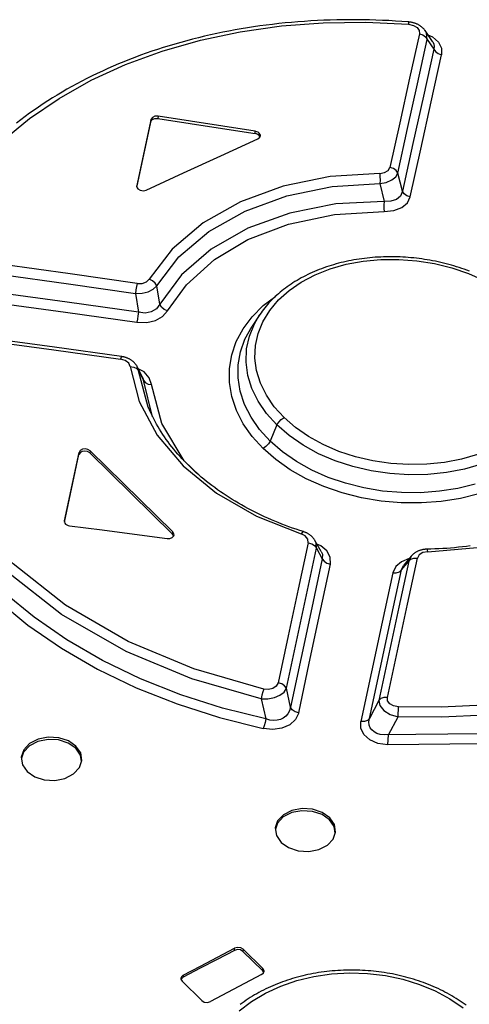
# Model space of a CAD drawing. Extents: x 0 to 594, y 0 to 420.
# Tile 92 of 110: x 501.69 to 503.17, y 151.02 to 154.27. Entities that reach past the tile are written whole.
import ezdxf

# ---------------------------------------------------------------- set-up
doc = ezdxf.new("R2010")
doc.units = 0
doc.header["$LTSCALE"] = 32.67
doc.layers.get('0').update_dxf_attribs({"linetype": 'CONTINUOUS'})

msp = doc.modelspace()

# ---------------------------------------------------------------- linework, layer by layer
at = {"color": 7, "linetype": 'CONTINUOUS'}
for p, q in [((503.0266, 154.2367), (503.0265, 154.2368)), ((503.0513, 154.2004), (503.0265, 154.2368)), ((502.1225, 153.9439), (502.0748, 153.7245)), ((502.0748, 153.7206), (502.1218, 153.9366)), ((502.4816, 153.885), (502.4784, 153.8908)), ((502.0748, 153.7245), (502.0746, 153.7234)), ((502.0932, 153.0943), (502.0767, 153.1262)), ((501.8365, 152.6173), (501.8849, 152.8434)), ((501.8365, 152.6133), (501.8842, 152.8361)), ((501.92, 152.8415), (502.1934, 152.5736)), ((502.1941, 152.5808), (501.9207, 152.8487)), ((501.8365, 152.6173), (501.8364, 152.6162)), ((502.1968, 152.5678), (502.1934, 152.5736)), ((502.6841, 152.5157), (502.6632, 152.5524)), ((502.9807, 152.5004), (502.9556, 152.4697)), ((502.4914, 151.138), (502.426, 151.2021)), ((502.4253, 151.1948), (502.4907, 151.1308)), ((502.494, 151.1247), (502.4907, 151.1308)), ((502.2244, 151.0962), (502.2897, 151.0322))]:
    msp.add_line(p, q, dxfattribs=at)
at = {"color": 9, "linetype": 'CONTINUOUS'}
for p, q in [((503.0336, 154.2077), (503.0554, 154.1758)), ((502.1218, 153.9366), (502.1225, 153.9439)), ((502.1451, 153.9543), (502.1444, 153.947)), ((502.4653, 153.8969), (502.466, 153.9042)), ((502.9518, 153.7062), (502.9366, 153.766)), ((502.0748, 153.7245), (502.0747, 153.723)), ((502.8775, 153.7312), (502.8911, 153.6727)), ((502.1512, 153.333), (502.1412, 153.3931)), ((502.0705, 153.3684), (502.0804, 153.3061)), ((502.0809, 153.1131), (502.0767, 153.1262)), ((502.1128, 152.9931), (502.081, 153.1131)), ((502.081, 153.1131), (502.0969, 153.0816)), ((502.0932, 153.0943), (502.0968, 153.0816)), ((502.1273, 152.9612), (502.0968, 153.0816)), ((502.5377, 152.9341), (502.5152, 152.8808)), ((501.8842, 152.8361), (501.8849, 152.8434)), ((501.9207, 152.8487), (501.92, 152.8415)), ((501.8365, 152.6173), (501.8364, 152.6157)), ((502.1934, 152.5736), (502.1941, 152.5808)), ((502.6679, 152.5266), (502.6874, 152.4922)), ((502.9487, 152.4551), (502.9725, 152.4843)), ((502.9487, 152.4551), (502.9555, 152.4697)), ((502.9807, 152.5004), (502.9725, 152.4843)), ((502.5819, 152.0016), (502.5688, 152.0641)), ((502.4856, 152.0295), (502.5005, 151.9627)), ((502.8737, 152.024), (502.8429, 151.9642)), ((502.9056, 151.9099), (502.9374, 151.9695)), ((502.9041, 151.8767), (502.9056, 151.9099)), ((502.3973, 151.1981), (502.398, 151.2053)), ((502.426, 151.2021), (502.4253, 151.1948)), ((502.4907, 151.1308), (502.4914, 151.138)), ((502.2286, 151.1164), (502.2279, 151.1091))]:
    msp.add_line(p, q, dxfattribs=at)
for points in [[(501.3822, 153.528), (501.428, 153.6207), (501.4854, 153.7098), (501.5538, 153.7943), (501.6325, 153.8734), (501.7209, 153.9465), (501.8185, 154.013), (501.9245, 154.0727), (502.0383, 154.1249), (502.1589, 154.1692), (502.2851, 154.2054), (502.4164, 154.2331), (502.5521, 154.2523), (502.6907, 154.2628), (502.8311, 154.2646), (502.9716, 154.2578)], [(502.971, 154.2656), (502.9715, 154.2639), (502.9716, 154.2578)], [(502.9716, 154.2578), (502.988, 154.2542), (503.0002, 154.247), (503.0071, 154.2375), (503.008, 154.2265)], [(503.008, 154.2265), (502.9756, 154.0799), (502.9431, 153.9326), (502.9106, 153.7847)], [(503.008, 154.2265), (503.0191, 154.2228), (503.0282, 154.2163), (503.0336, 154.2077)], [(503.0336, 154.2077), (503.0309, 154.2288), (503.0266, 154.2367)], [(502.9366, 153.766), (502.969, 153.9139), (503.0013, 154.0611), (503.0336, 154.2077)], [(503.0359, 154.223), (503.0509, 154.216), (503.0706, 154.1985), (503.0807, 154.1783), (503.081, 154.1569)], [(503.0513, 154.2004), (503.052, 154.1994), (503.0555, 154.192), (503.0568, 154.1841), (503.0554, 154.1758)], [(503.0554, 154.1758), (503.0209, 154.02), (502.9864, 153.8635), (502.9518, 153.7062)], [(503.0554, 154.1758), (503.0607, 154.1674), (503.0696, 154.1608), (503.081, 154.157)], [(502.9777, 153.6875), (503.0122, 153.8448), (503.0466, 154.0012), (503.081, 154.1569)], [(502.8767, 153.7651), (502.8927, 153.7676), (502.9048, 153.7747), (502.9106, 153.7847)], [(502.9366, 153.766), (502.9312, 153.7743), (502.9221, 153.7809), (502.9106, 153.7847)], [(502.8767, 153.7651), (502.7135, 153.7546), (502.5586, 153.723), (502.4171, 153.6714), (502.2936, 153.6014), (502.1921, 153.5153), (502.1161, 153.4159)], [(502.8767, 153.7651), (502.8775, 153.7551), (502.8778, 153.7432), (502.8775, 153.7312)], [(502.8775, 153.7312), (502.8986, 153.7355), (502.9165, 153.7433), (502.9295, 153.7537), (502.9366, 153.766)], [(502.1412, 153.3931), (502.2143, 153.4891), (502.3125, 153.5726), (502.4325, 153.6407), (502.57, 153.6908), (502.7201, 153.7213), (502.8775, 153.7312)], [(502.9518, 153.7062), (502.9451, 153.6903), (502.9319, 153.679), (502.9135, 153.673), (502.8911, 153.6727)], [(502.9777, 153.6875), (502.9665, 153.6911), (502.9573, 153.6976), (502.9518, 153.7062)], [(502.8911, 153.6727), (502.7318, 153.6641), (502.58, 153.6342), (502.4413, 153.584), (502.3208, 153.5152), (502.2229, 153.4305), (502.1512, 153.333)], [(502.8911, 153.6727), (502.8907, 153.6607), (502.8908, 153.6488), (502.8914, 153.6388)], [(502.8914, 153.6388), (502.9235, 153.6421), (502.9495, 153.6521), (502.968, 153.6676), (502.9777, 153.6875)], [(502.1764, 153.3105), (502.2387, 153.3971), (502.3318, 153.4808), (502.4418, 153.5463), (502.5759, 153.5976), (502.7279, 153.6294), (502.8914, 153.6388)], [(502.0758, 153.4014), (501.8547, 153.4329), (501.6335, 153.4637), (501.4124, 153.4939)], [(502.5612, 152.9586), (502.5289, 152.9943), (502.5028, 153.0324), (502.4832, 153.0725), (502.4705, 153.1134), (502.4649, 153.1547), (502.4666, 153.1961), (502.4753, 153.2364), (502.4911, 153.2752), (502.5139, 153.3125), (502.5432, 153.3471), (502.5776, 153.378), (502.6177, 153.4056), (502.6636, 153.4298), (502.7134, 153.4496), (502.7663, 153.4647), (502.8221, 153.475), (502.8805, 153.4805), (502.9399, 153.481), (502.999, 153.4765), (503.0577, 153.4671), (503.115, 153.4529), (503.17, 153.4342), (503.2218, 153.4112)], [(501.4074, 153.4611), (501.6285, 153.4308), (501.8496, 153.3999), (502.0705, 153.3684)], [(502.0758, 153.4014), (502.0923, 153.4015), (502.1068, 153.4068), (502.1161, 153.4159)], [(502.1411, 153.3931), (502.136, 153.4024), (502.1272, 153.4105), (502.1161, 153.4159)], [(502.0804, 153.3061), (501.845, 153.3394), (501.6095, 153.372), (501.3741, 153.4038)], [(502.0758, 153.4014), (502.0739, 153.3918), (502.0721, 153.3802), (502.0705, 153.3684)], [(502.0705, 153.3684), (502.0924, 153.3694), (502.1126, 153.3742), (502.1294, 153.3824), (502.1411, 153.3931)], [(501.3692, 153.371), (501.6045, 153.3391), (501.8399, 153.3065), (502.0752, 153.2731)], [(502.4917, 152.8564), (502.4562, 152.8955), (502.4266, 152.9375), (502.4039, 152.9819), (502.3884, 153.0276), (502.3807, 153.0739), (502.3806, 153.12), (502.3882, 153.1653), (502.4035, 153.2095), (502.4263, 153.2518), (502.4562, 153.2916), (502.4926, 153.3282), (502.5334, 153.3597)], [(502.1512, 153.333), (502.1398, 153.3175), (502.123, 153.3077), (502.1027, 153.3038), (502.0804, 153.3061)], [(502.1764, 153.3105), (502.1654, 153.3157), (502.1565, 153.3237), (502.1512, 153.333)], [(502.0752, 153.2731), (502.1079, 153.2723), (502.1367, 153.2788), (502.1602, 153.2918), (502.1764, 153.3105)], [(502.0804, 153.3061), (502.0789, 153.2946), (502.0771, 153.283), (502.0752, 153.2731)], [(502.5377, 152.9341), (502.5032, 152.9723), (502.4757, 153.0124), (502.4551, 153.0544), (502.4417, 153.0977), (502.4358, 153.1415), (502.4375, 153.185), (502.4467, 153.2276), (502.4633, 153.2686), (502.4804, 153.2979)], [(502.5152, 152.8808), (502.4805, 152.9191), (502.4524, 152.9596), (502.431, 153.0019), (502.4166, 153.0454), (502.4096, 153.0893), (502.4099, 153.133), (502.4174, 153.1761), (502.4321, 153.2179), (502.4559, 153.2609)], [(501.3592, 153.241), (501.58, 153.212), (501.8008, 153.1823), (502.0216, 153.1519)], [(502.4856, 152.0295), (502.2572, 152.0954), (502.0402, 152.1853), (501.8266, 152.3076), (501.6471, 152.4483), (501.4957, 152.6128), (501.3834, 152.7921), (501.3089, 152.9992), (501.287, 153.2042)], [(502.494, 152.0614), (502.2628, 152.1283), (502.047, 152.2186), (501.8398, 152.3384), (501.6666, 152.4751), (501.5206, 152.6341), (501.4115, 152.8078), (501.3374, 153.0118), (501.3154, 153.2166)], [(503.4535, 153.1989), (503.4676, 153.1547), (503.4736, 153.1115), (503.472, 153.0687), (503.4628, 153.027), (503.4463, 152.9867), (503.4225, 152.9484), (503.3921, 152.9126), (503.3555, 152.8801), (503.3131, 152.851), (503.2652, 152.8258), (503.2126, 152.8047), (503.1563, 152.7883), (503.0972, 152.7769), (503.0359, 152.7705), (502.9733, 152.7693), (502.9105, 152.7732), (502.8486, 152.7823), (502.7883, 152.7964), (502.7302, 152.8154), (502.6753, 152.839), (502.6244, 152.8669), (502.5783, 152.8987), (502.5377, 152.9341)], [(501.2317, 153.1666), (501.2341, 153.0595), (501.2499, 152.9517), (501.2792, 152.8446), (501.3216, 152.7394), (501.3768, 152.6373), (501.4442, 152.539), (501.5235, 152.445), (501.6142, 152.3561), (501.7155, 152.273), (501.8264, 152.1966), (501.9457, 152.1275), (502.0733, 152.0659), (502.208, 152.0122), (502.3483, 151.967), (502.4926, 151.9307)], [(502.5005, 151.9627), (502.3582, 151.9984), (502.2202, 152.0428), (502.0878, 152.0954), (501.9623, 152.156), (501.8447, 152.2239), (501.7359, 152.2988), (501.6365, 152.3802), (501.5474, 152.4675), (501.4693, 152.56), (501.4028, 152.6568), (501.3485, 152.7573), (501.3067, 152.8608), (501.278, 152.9662), (501.2623, 153.0725), (501.26, 153.1786)], [(502.0243, 153.1602), (502.0233, 153.1584), (502.0216, 153.1519)], [(502.0537, 153.1269), (502.0486, 153.1383), (502.037, 153.1473), (502.0216, 153.1519)], [(502.0537, 153.1269), (502.0832, 153.0114), (502.142, 152.9007), (502.228, 152.7984), (502.3384, 152.7081), (502.4696, 152.6326), (502.6175, 152.5743)], [(502.0537, 153.1269), (502.0656, 153.1254), (502.0752, 153.1205), (502.0809, 153.1131)], [(502.1241, 153.0673), (502.1163, 153.09), (502.0992, 153.109), (502.0799, 153.1199)], [(502.0968, 153.0816), (502.1026, 153.074), (502.1122, 153.069), (502.1241, 153.0673)], [(502.2815, 152.7673), (502.2313, 152.816), (502.1575, 152.9388), (502.1241, 153.0673)], [(502.5377, 152.9341), (502.5433, 152.9437), (502.5515, 152.9523), (502.5612, 152.9586)], [(503.1992, 152.8362), (503.1463, 152.8209), (503.0905, 152.8101), (503.032, 152.8041), (502.9725, 152.8029), (502.9133, 152.8066), (502.8546, 152.8153), (502.7972, 152.8288), (502.7422, 152.8468), (502.6902, 152.8693), (502.6421, 152.8958), (502.5988, 152.9258), (502.5612, 152.9586)], [(502.5152, 152.8808), (502.5096, 152.8713), (502.5013, 152.8627), (502.4917, 152.8564)], [(503.192, 152.7384), (503.1343, 152.7242), (503.074, 152.7147), (503.0119, 152.7101), (502.949, 152.7104), (502.8863, 152.7158), (502.8245, 152.7261), (502.7644, 152.7412), (502.7068, 152.7608), (502.6524, 152.785), (502.6018, 152.8132), (502.5558, 152.8453), (502.5152, 152.8808)], [(503.0354, 152.515), (503.1989, 152.5286), (503.3539, 152.5622), (503.4955, 152.6145), (503.6189, 152.6838), (503.7202, 152.7679), (503.7959, 152.8642)], [(503.2044, 152.7065), (503.1435, 152.6914), (503.0799, 152.6814), (503.0143, 152.6765), (502.948, 152.6769), (502.882, 152.6826), (502.8168, 152.6935), (502.7531, 152.7095), (502.692, 152.7306), (502.6344, 152.7563), (502.5812, 152.7862), (502.5334, 152.8198), (502.4917, 152.8564)], [(504.5279, 152.7325), (504.4826, 152.6454), (504.4257, 152.5615), (504.3578, 152.4816), (504.2794, 152.4063), (504.1913, 152.3362), (504.094, 152.2717), (503.988, 152.2131), (503.8742, 152.1609), (503.7536, 152.1155), (503.6271, 152.0773), (503.4956, 152.0466), (503.3596, 152.0235), (503.2204, 152.0085), (503.0796, 152.0015), (502.9385, 152.0027)], [(504.5527, 152.7111), (504.5069, 152.6227), (504.4493, 152.5375), (504.3804, 152.4563), (504.301, 152.3798), (504.2116, 152.3086), (504.1128, 152.2429), (504.0052, 152.1833), (503.8897, 152.1302), (503.7672, 152.084), (503.6386, 152.0452), (503.5046, 152.0139), (503.3662, 151.9905), (503.2246, 151.9751), (503.0812, 151.9681), (502.9374, 151.9695)], [(504.6023, 152.6566), (504.513, 152.4948), (504.3814, 152.3409), (504.2214, 152.2097), (504.0335, 152.0979), (503.7998, 151.9993), (503.5279, 151.9245), (503.21, 151.8805), (502.9041, 151.8767)], [(502.6251, 152.5815), (502.622, 152.5802), (502.6175, 152.5743)], [(502.6408, 152.545), (502.6397, 152.5567), (502.631, 152.5674), (502.6175, 152.5743)], [(502.6408, 152.545), (502.6077, 152.3914), (502.5746, 152.2372), (502.5414, 152.0824)], [(502.6408, 152.545), (502.6525, 152.5416), (502.662, 152.5352), (502.6679, 152.5266)], [(502.6679, 152.5266), (502.667, 152.5432), (502.6632, 152.5523)], [(502.7144, 152.4738), (502.7137, 152.4969), (502.7026, 152.5177), (502.6824, 152.535), (502.6698, 152.5406)], [(502.5688, 152.0641), (502.6019, 152.2189), (502.6349, 152.3731), (502.6679, 152.5266)], [(502.6841, 152.5157), (502.6876, 152.5069), (502.6874, 152.4922)], [(503.0354, 152.515), (503.0193, 152.5121), (503.0071, 152.5046), (503.0013, 152.4942)], [(503.0353, 152.515), (503.0341, 152.5215), (503.033, 152.5234)], [(502.6874, 152.4922), (502.6523, 152.3294), (502.6172, 152.1658), (502.5819, 152.0016)], [(502.6094, 151.9834), (502.6445, 152.1475), (502.6795, 152.311), (502.7144, 152.4738)], [(502.6874, 152.4922), (502.693, 152.4839), (502.7025, 152.4774), (502.7144, 152.4738)], [(502.9725, 152.4843), (502.9396, 152.3315), (502.9067, 152.1781), (502.8737, 152.024)], [(502.9021, 152.0338), (502.9352, 152.1879), (502.9683, 152.3414), (503.0013, 152.4942)], [(502.9746, 152.493), (502.9745, 152.493), (502.9485, 152.4823), (502.9297, 152.466), (502.9199, 152.4452)], [(502.9725, 152.4843), (502.9793, 152.4906), (502.9894, 152.4942), (503.0013, 152.4942)], [(502.9199, 152.4452), (502.8849, 152.2823), (502.8497, 152.1187), (502.8146, 151.9544)], [(502.8429, 151.9642), (502.8782, 152.1285), (502.9135, 152.2922), (502.9487, 152.4551)], [(502.9199, 152.4452), (502.9315, 152.4453), (502.9416, 152.4487), (502.9487, 152.4551)], [(502.5414, 152.0824), (502.5354, 152.071), (502.5243, 152.0634), (502.51, 152.0601), (502.494, 152.0614)], [(502.5688, 152.0641), (502.5631, 152.0724), (502.5535, 152.0789), (502.5414, 152.0824)], [(502.4856, 152.0295), (502.5079, 152.0296), (502.5291, 152.0336), (502.5476, 152.0413), (502.5611, 152.0517), (502.5688, 152.0641)], [(502.494, 152.0614), (502.4907, 152.052), (502.4877, 152.0408), (502.4856, 152.0295)], [(502.9021, 152.0338), (502.8906, 152.0337), (502.8806, 152.0303), (502.8737, 152.024)], [(502.8737, 152.024), (502.8768, 152.0069), (502.89, 151.9907), (502.9112, 151.9776), (502.9374, 151.9695)], [(502.9385, 152.0027), (502.922, 152.0058), (502.9098, 152.0127), (502.9029, 152.0223), (502.9021, 152.0338)], [(502.6094, 151.9834), (502.5992, 151.9608), (502.5803, 151.9433), (502.5539, 151.9317), (502.5237, 151.9275), (502.4926, 151.9307)], [(502.5819, 152.0016), (502.5789, 151.9898), (502.5737, 151.9799), (502.5668, 151.9719), (502.5584, 151.9657), (502.5488, 151.9614), (502.5381, 151.9588), (502.5264, 151.958), (502.5139, 151.9592), (502.5005, 151.9627)], [(502.6094, 151.9833), (502.5976, 151.9866), (502.5879, 151.993), (502.5819, 152.0016)], [(502.9374, 151.9695), (502.9379, 151.981), (502.9383, 151.9927), (502.9385, 152.0027)], [(502.5005, 151.9627), (502.4985, 151.9514), (502.4958, 151.9402), (502.4926, 151.9307)], [(502.8429, 151.9642), (502.8362, 151.958), (502.8263, 151.9545), (502.8146, 151.9544)], [(502.9041, 151.8767), (502.8711, 151.8821), (502.8442, 151.894), (502.8247, 151.9114), (502.8147, 151.932), (502.8146, 151.9544)], [(503.2059, 151.9138), (502.891, 151.9097), (502.8783, 151.9116), (502.8674, 151.9151), (502.8584, 151.92), (502.8511, 151.9262), (502.8457, 151.9338), (502.8423, 151.9426), (502.8413, 151.9527), (502.8429, 151.9642)], [(502.4127, 150.9986), (502.4533, 151.0296), (502.4997, 151.0572), (502.55, 151.0804), (502.6032, 151.0987), (502.6592, 151.1121), (502.718, 151.1206), (502.7778, 151.1239), (502.837, 151.122), (502.8958, 151.1149), (502.9533, 151.1027), (503.0084, 151.0857), (503.0603, 151.0641), (503.1085, 151.0381), (503.1518, 151.0085)]]:
    msp.add_lwpolyline(points, dxfattribs=at)
at = {"color": 7, "linetype": 'CONTINUOUS'}
for points in [[(502.971, 154.2656), (502.9499, 154.2672), (502.9284, 154.2686), (502.907, 154.2698), (502.8856, 154.2708), (502.8641, 154.2716), (502.8426, 154.2722), (502.8212, 154.2727), (502.7997, 154.2729), (502.7782, 154.2729), (502.7568, 154.2727), (502.7353, 154.2724), (502.7138, 154.2718), (502.6924, 154.271), (502.671, 154.27), (502.6496, 154.2688), (502.6282, 154.2675), (502.607, 154.2659), (502.5858, 154.2641), (502.5647, 154.2621), (502.5436, 154.2599), (502.5227, 154.2575), (502.502, 154.2549), (502.4813, 154.2522), (502.4607, 154.2492), (502.4402, 154.246), (502.4197, 154.2426), (502.3993, 154.2391), (502.379, 154.2353), (502.3588, 154.2313), (502.3387, 154.2272), (502.3187, 154.2228), (502.2988, 154.2182), (502.279, 154.2135), (502.2593, 154.2085), (502.2397, 154.2034), (502.2203, 154.198), (502.2009, 154.1925), (502.1817, 154.1867), (502.1626, 154.1808), (502.1436, 154.1747), (502.1248, 154.1684), (502.1061, 154.1619), (502.0875, 154.1552), (502.0691, 154.1484), (502.0508, 154.1413), (502.0327, 154.1341), (502.0147, 154.1267), (501.9969, 154.1191), (501.9793, 154.1113), (501.9618, 154.1034), (501.9445, 154.0952), (501.9274, 154.087), (501.9105, 154.0785), (501.8937, 154.0698), (501.8771, 154.061), (501.8607, 154.052), (501.8444, 154.0429), (501.8283, 154.0335), (501.8124, 154.024), (501.7967, 154.0144), (501.7812, 154.0045), (501.7659, 153.9945), (501.7508, 153.9844), (501.7359, 153.9741), (501.7212, 153.9636), (501.7067, 153.953), (501.6924, 153.9423), (501.6784, 153.9314)], [(503.0266, 154.2367), (503.0262, 154.2372), (503.0252, 154.2386), (503.0242, 154.2399), (503.0231, 154.2412), (503.022, 154.2425), (503.0208, 154.2438), (503.0196, 154.245), (503.0184, 154.2462), (503.0171, 154.2474), (503.0158, 154.2485), (503.0144, 154.2496), (503.0129, 154.2507), (503.0114, 154.2518), (503.0099, 154.2529), (503.0083, 154.2539), (503.0066, 154.2549), (503.0049, 154.2558), (503.0032, 154.2567), (503.0015, 154.2576), (502.9998, 154.2584), (502.998, 154.2591), (502.9963, 154.2599), (502.9944, 154.2606), (502.9926, 154.2612), (502.9907, 154.2618), (502.9888, 154.2624), (502.9869, 154.2629), (502.9849, 154.2634), (502.983, 154.2638), (502.981, 154.2642), (502.9789, 154.2646), (502.9769, 154.2649), (502.9749, 154.2652), (502.9728, 154.2654), (502.971, 154.2656)], [(502.1218, 153.9366), (502.1259, 153.9429), (502.1341, 153.9467), (502.1444, 153.947)], [(502.1451, 153.9543), (502.1349, 153.954), (502.1266, 153.9502), (502.1225, 153.9439)], [(502.1444, 153.947), (502.2514, 153.9303), (502.3584, 153.9139), (502.4653, 153.8969)], [(502.466, 153.9042), (502.3591, 153.9211), (502.2521, 153.9376), (502.1451, 153.9543)], [(502.4791, 153.898), (502.4755, 153.9008), (502.471, 153.9029), (502.466, 153.9042)], [(502.1064, 153.7099), (502.2293, 153.767), (502.3522, 153.8234), (502.475, 153.8792)], [(502.4784, 153.8908), (502.4748, 153.8936), (502.4703, 153.8956), (502.4653, 153.8969)], [(502.475, 153.8792), (502.4814, 153.8844), (502.483, 153.8888)], [(502.483, 153.8888), (502.4829, 153.8912), (502.4791, 153.898)], [(502.0746, 153.7234), (502.0747, 153.7209), (502.076, 153.7174), (502.0785, 153.7141)], [(502.0785, 153.7141), (502.0866, 153.7093), (502.0968, 153.7078), (502.1064, 153.7099)], [(503.1726, 153.4424), (503.1643, 153.4455), (503.156, 153.4485), (503.1476, 153.4514), (503.1391, 153.4542), (503.1306, 153.4569), (503.1219, 153.4595), (503.1133, 153.462), (503.1046, 153.4643), (503.0958, 153.4666), (503.087, 153.4688), (503.0782, 153.4709), (503.0693, 153.4729), (503.0604, 153.4747), (503.0515, 153.4765), (503.0426, 153.4781), (503.0337, 153.4797), (503.0247, 153.4811), (503.0158, 153.4824), (503.0068, 153.4836), (502.9978, 153.4847), (502.9889, 153.4857), (502.9799, 153.4865), (502.9709, 153.4873), (502.9619, 153.4879), (502.9529, 153.4885), (502.9439, 153.4889), (502.9349, 153.4892), (502.9258, 153.4894), (502.9167, 153.4895), (502.9076, 153.4895), (502.8985, 153.4894), (502.8894, 153.4892), (502.8803, 153.4888), (502.8712, 153.4883), (502.8622, 153.4878), (502.8532, 153.4871), (502.8442, 153.4863), (502.8354, 153.4853), (502.8265, 153.4843), (502.8177, 153.4832), (502.809, 153.4819), (502.8003, 153.4806), (502.7916, 153.4791), (502.783, 153.4775), (502.7745, 153.4759), (502.766, 153.4741), (502.7576, 153.4722), (502.7493, 153.4702), (502.741, 153.4681), (502.7329, 153.4659), (502.7248, 153.4635), (502.7167, 153.4611), (502.7087, 153.4586), (502.7007, 153.4559), (502.6928, 153.4532), (502.685, 153.4503), (502.6772, 153.4473), (502.6694, 153.4442), (502.6618, 153.441), (502.6542, 153.4377), (502.6467, 153.4343), (502.6393, 153.4307), (502.632, 153.4271), (502.6248, 153.4234), (502.6177, 153.4196), (502.6107, 153.4157), (502.6039, 153.4118), (502.5971, 153.4077), (502.5905, 153.4036), (502.5841, 153.3994), (502.5778, 153.3951), (502.5716, 153.3908), (502.5655, 153.3863), (502.5595, 153.3818), (502.5537, 153.3772), (502.548, 153.3725), (502.5423, 153.3677), (502.5369, 153.3629), (502.5315, 153.3579), (502.5262, 153.3529), (502.5211, 153.3478), (502.5161, 153.3427), (502.5113, 153.3374), (502.5066, 153.3321), (502.502, 153.3268), (502.4975, 153.3213), (502.4932, 153.3158), (502.489, 153.3102), (502.485, 153.3046), (502.4811, 153.2989), (502.4559, 153.2609)], [(502.0243, 153.1602), (501.8036, 153.1906), (501.5827, 153.2204), (501.362, 153.2496)], [(502.0767, 153.1262), (502.0758, 153.1278), (502.075, 153.1293), (502.0741, 153.1307), (502.0732, 153.1321), (502.0722, 153.1335), (502.0712, 153.1348), (502.0701, 153.1362), (502.069, 153.1375), (502.0679, 153.1388), (502.0666, 153.14), (502.0654, 153.1413), (502.064, 153.1425), (502.0627, 153.1437), (502.0612, 153.1449), (502.0598, 153.146), (502.0582, 153.1471), (502.0567, 153.1482), (502.0551, 153.1492), (502.0535, 153.1502), (502.0519, 153.1511), (502.0503, 153.152), (502.0486, 153.1529), (502.0468, 153.1537), (502.0451, 153.1545), (502.0433, 153.1552), (502.0414, 153.1559), (502.0395, 153.1566), (502.0376, 153.1572), (502.0357, 153.1578), (502.0338, 153.1583), (502.0319, 153.1588), (502.0299, 153.1592), (502.0279, 153.1596), (502.0259, 153.1599), (502.0243, 153.1602)], [(502.6251, 152.5815), (502.6132, 152.5853), (502.6011, 152.5894), (502.5891, 152.5935), (502.5772, 152.5978), (502.5654, 152.6022), (502.5537, 152.6067), (502.5421, 152.6113), (502.5306, 152.6161), (502.5192, 152.6209), (502.5078, 152.6259), (502.4966, 152.631), (502.4855, 152.6362), (502.4744, 152.6415), (502.4635, 152.647), (502.4526, 152.6525), (502.4419, 152.6581), (502.4313, 152.6639), (502.4208, 152.6698), (502.4105, 152.6757), (502.4002, 152.6818), (502.3901, 152.6879), (502.3802, 152.6942), (502.3703, 152.7005), (502.3606, 152.707), (502.351, 152.7135), (502.3416, 152.7202), (502.3323, 152.7269), (502.3231, 152.7337), (502.3141, 152.7406), (502.3052, 152.7476), (502.2965, 152.7547), (502.2879, 152.7618), (502.2795, 152.769), (502.2713, 152.7763), (502.2631, 152.7837), (502.2552, 152.7912), (502.2474, 152.7987), (502.2397, 152.8064), (502.2322, 152.8141), (502.2249, 152.8218), (502.2177, 152.8297), (502.2107, 152.8376), (502.2039, 152.8455), (502.1972, 152.8536), (502.1907, 152.8617), (502.1844, 152.8698), (502.1782, 152.878), (502.1723, 152.8863), (502.1665, 152.8946), (502.1608, 152.9029), (502.1554, 152.9114), (502.1501, 152.9198), (502.1451, 152.9283), (502.1401, 152.9369), (502.1354, 152.9456), (502.1308, 152.9543), (502.1264, 152.963), (502.1222, 152.9718), (502.1182, 152.9807), (502.1143, 152.9896), (502.1129, 152.9931)], [(501.92, 152.8415), (501.9129, 152.8459), (501.9038, 152.8476), (501.8947, 152.8463), (501.8877, 152.8421), (501.8842, 152.8361)], [(501.9207, 152.8487), (501.9135, 152.8532), (501.9044, 152.8549), (501.8954, 152.8535), (501.8884, 152.8494), (501.8849, 152.8434)], [(501.8364, 152.6162), (501.8364, 152.6136), (501.8377, 152.61), (501.8402, 152.6067)], [(501.8402, 152.6067), (501.8438, 152.604), (501.8483, 152.602), (501.8533, 152.6008)], [(501.8533, 152.6008), (501.9606, 152.587), (502.0678, 152.5731), (502.175, 152.559)], [(502.175, 152.559), (502.1844, 152.5594), (502.1923, 152.5626), (502.197, 152.5681), (502.1979, 152.5714)], [(502.1979, 152.5714), (502.1977, 152.5746), (502.1941, 152.5808)], [(502.6632, 152.5523), (502.6626, 152.5534), (502.6617, 152.5548), (502.6608, 152.5562), (502.6598, 152.5576), (502.6588, 152.559), (502.6577, 152.5603), (502.6565, 152.5617), (502.6553, 152.563), (502.6541, 152.5642), (502.6529, 152.5655), (502.6516, 152.5667), (502.6502, 152.5679), (502.6488, 152.569), (502.6474, 152.5701), (502.6459, 152.5712), (502.6443, 152.5723), (502.6427, 152.5734), (502.641, 152.5744), (502.6394, 152.5753), (502.6376, 152.5762), (502.6359, 152.5771), (502.6341, 152.578), (502.6323, 152.5788), (502.6305, 152.5795), (502.6286, 152.5802), (502.6267, 152.5809), (502.6251, 152.5814)], [(503.1756, 152.5342), (503.1627, 152.5326), (503.1498, 152.531), (503.1368, 152.5297), (503.1238, 152.5284), (503.1109, 152.5273), (503.0979, 152.5263), (503.0849, 152.5254), (503.0719, 152.5247), (503.0589, 152.5242), (503.0459, 152.5237), (503.033, 152.5234)], [(503.033, 152.5234), (503.0313, 152.5233), (503.0292, 152.5232), (503.0272, 152.5231), (503.0252, 152.5229), (503.0232, 152.5226), (503.0212, 152.5223), (503.0193, 152.522), (503.0173, 152.5216), (503.0154, 152.5212), (503.0135, 152.5207), (503.0116, 152.5202), (503.0097, 152.5196), (503.0078, 152.519), (503.006, 152.5183), (503.0043, 152.5176), (503.0026, 152.5169), (503.0009, 152.5161), (502.9993, 152.5153), (502.9977, 152.5144), (502.9961, 152.5135), (502.9945, 152.5125), (502.993, 152.5115), (502.9915, 152.5105), (502.99, 152.5094), (502.9886, 152.5083), (502.9873, 152.5072), (502.986, 152.506), (502.9847, 152.5048), (502.9836, 152.5036), (502.9824, 152.5024), (502.9813, 152.5012), (502.9807, 152.5004)], [(501.8744, 151.873), (501.8494, 151.8904), (501.8177, 151.9006), (501.783, 151.9026), (501.7495, 151.8959), (501.7213, 151.8812), (501.702, 151.8605), (501.6939, 151.8368)], [(501.8737, 151.8657), (501.8488, 151.883), (501.8169, 151.8934), (501.7825, 151.8953), (501.749, 151.8887), (501.7208, 151.8741), (501.7014, 151.8534), (501.6944, 151.8332)], [(501.8925, 151.8217), (501.8891, 151.8434), (501.8737, 151.8657)], [(501.8937, 151.8253), (501.8899, 151.8506), (501.8744, 151.873)], [(501.6939, 151.8368), (501.6977, 151.8115), (501.7132, 151.789)], [(501.7132, 151.789), (501.7382, 151.7717), (501.7699, 151.7615), (501.8046, 151.7597), (501.8381, 151.7664), (501.8664, 151.7811), (501.8856, 151.8018), (501.8937, 151.8253)], [(502.7121, 151.6365), (502.6871, 151.6539), (502.6554, 151.6644), (502.6207, 151.6667), (502.5873, 151.6604), (502.5591, 151.6461), (502.5399, 151.6258), (502.5318, 151.6025)], [(502.7114, 151.6292), (502.6865, 151.6466), (502.6546, 151.6571), (502.6202, 151.6594), (502.5867, 151.6532), (502.5586, 151.639), (502.5393, 151.6187), (502.5324, 151.5989)], [(502.7302, 151.5854), (502.7268, 151.6072), (502.7114, 151.6292)], [(502.7314, 151.5891), (502.7276, 151.6141), (502.7121, 151.6365)], [(502.5318, 151.6025), (502.5357, 151.5774), (502.5511, 151.555)], [(502.5511, 151.555), (502.5762, 151.5376), (502.6078, 151.5272), (502.6426, 151.525), (502.676, 151.5314), (502.7042, 151.5456), (502.7234, 151.5659), (502.7314, 151.5891)], [(502.2286, 151.1164), (502.2851, 151.1462), (502.3415, 151.1758), (502.398, 151.2053)], [(502.4253, 151.1948), (502.4172, 151.1995), (502.407, 151.2007), (502.3973, 151.1981)], [(502.426, 151.2021), (502.4179, 151.2068), (502.4077, 151.208), (502.398, 151.2053)], [(502.3973, 151.1981), (502.3408, 151.1685), (502.2844, 151.1389), (502.2279, 151.1091)], [(502.4952, 151.1285), (502.4952, 151.131), (502.4914, 151.138)], [(502.2286, 151.1164), (502.2221, 151.1105), (502.2205, 151.1058)], [(502.2205, 151.1058), (502.2206, 151.1033), (502.2244, 151.0962)], [(502.2279, 151.1091), (502.2215, 151.1034), (502.2211, 151.1023)], [(502.4871, 151.118), (502.4307, 151.0884), (502.3742, 151.0588), (502.3178, 151.029)], [(503.1621, 151.0167), (503.1556, 151.0214), (503.1491, 151.026), (503.1424, 151.0306), (503.1355, 151.0351), (503.1286, 151.0395), (503.1215, 151.0438), (503.1143, 151.0481), (503.107, 151.0523), (503.0996, 151.0563), (503.0921, 151.0603), (503.0846, 151.0642), (503.0769, 151.068), (503.0692, 151.0717), (503.0614, 151.0753), (503.0535, 151.0787), (503.0456, 151.0821), (503.0376, 151.0854), (503.0295, 151.0885), (503.0214, 151.0916), (503.0133, 151.0945), (503.005, 151.0974), (502.9967, 151.1001), (502.9883, 151.1028), (502.9798, 151.1053), (502.9712, 151.1078), (502.9626, 151.1101), (502.9539, 151.1123), (502.9452, 151.1144), (502.9364, 151.1164), (502.9276, 151.1183), (502.9187, 151.1201), (502.9098, 151.1218), (502.9009, 151.1233), (502.892, 151.1248), (502.8831, 151.1261), (502.8741, 151.1273), (502.8652, 151.1284), (502.8562, 151.1294), (502.8472, 151.1302), (502.8382, 151.131), (502.8292, 151.1316), (502.8202, 151.1321), (502.8111, 151.1325), (502.8021, 151.1328), (502.7931, 151.1329), (502.784, 151.133), (502.775, 151.1329), (502.7659, 151.1327), (502.7568, 151.1325), (502.7477, 151.132), (502.7386, 151.1315), (502.7295, 151.1308), (502.7203, 151.1301), (502.7112, 151.1292), (502.7021, 151.1282), (502.6931, 151.1271), (502.684, 151.1258), (502.6751, 151.1245), (502.6662, 151.123), (502.6574, 151.1214), (502.6486, 151.1198), (502.6399, 151.118), (502.6312, 151.1161), (502.6227, 151.1141), (502.6141, 151.112), (502.6056, 151.1097), (502.5972, 151.1074), (502.5888, 151.1049), (502.5804, 151.1023), (502.5722, 151.0997), (502.5639, 151.0969), (502.5558, 151.094), (502.5477, 151.091), (502.5397, 151.0879), (502.5318, 151.0846), (502.5239, 151.0813), (502.5161, 151.0779), (502.5084, 151.0743), (502.5007, 151.0707), (502.4931, 151.0669), (502.4856, 151.063), (502.4782, 151.0591), (502.4708, 151.055), (502.4636, 151.0508), (502.4564, 151.0465), (502.4494, 151.0422), (502.4424, 151.0377), (502.4356, 151.0332), (502.429, 151.0286), (502.4224, 151.0239), (502.416, 151.0191)], [(502.4871, 151.118), (502.4936, 151.1237), (502.4952, 151.1285)], [(502.2897, 151.0322), (502.2979, 151.0274), (502.308, 151.0263), (502.3178, 151.029)]]:
    msp.add_lwpolyline(points, dxfattribs=at)

doc.saveas('drawing.dxf')
